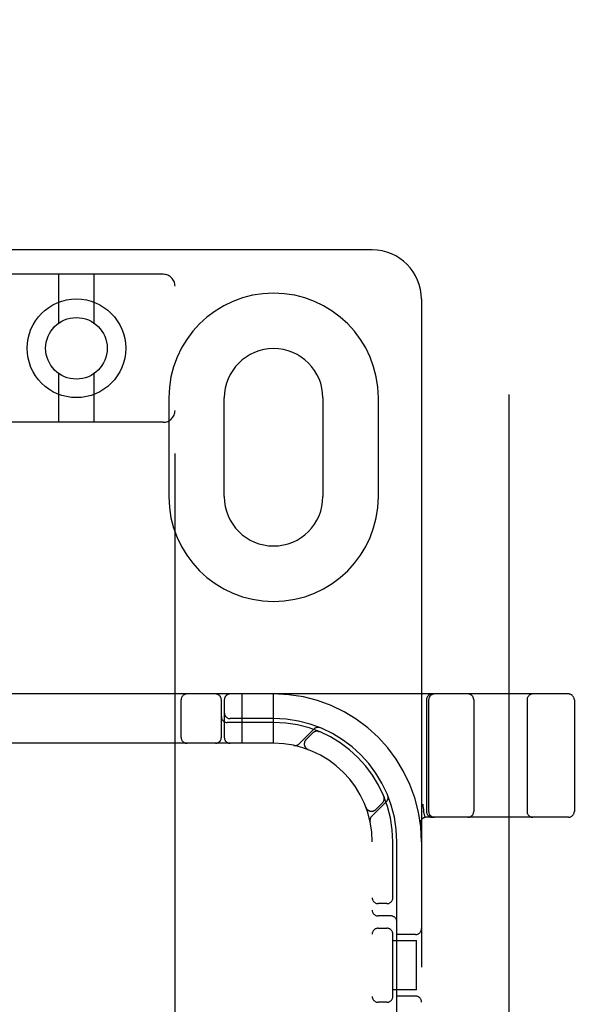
# Model space of a CAD drawing. Header units: inches. Extents: x 0 to 308, y 0 to 199.
# Tile 70 of 139: x 87.52 to 88.93, y 103.05 to 105.54. Entities that reach past the tile are written whole.
import ezdxf

# ---------------------------------------------------------------- set-up
doc = ezdxf.new("R2010")
doc.units = ezdxf.units.IN
doc.header["$LTSCALE"] = 16.920913
doc.header["$MEASUREMENT"] = 0
doc.linetypes.add('HIDDEN', pattern=[0.2, 0.1, -0.1])
doc.layers.add('DEFAULT_2', color=8, linetype='HIDDEN')

msp = doc.modelspace()

# ---------------------------------------------------------------- linework, layer by layer
at = {"layer": 'DEFAULT_2', "color": 8, "linetype": 'HIDDEN'}
for p, q in [((88.7627, 141.8188), (88.7627, 62.8488)), ((88.4167, 104.9588), (86.9167, 104.9588)), ((87.8867, 104.8971), (87.4467, 104.8971)), ((87.6217, 104.7734), (87.6217, 104.8971)), ((87.7117, 104.7734), (87.7117, 104.8971)), ((87.9167, 99.3666), (87.9167, 104.8671)), ((88.5417, 104.8338), (88.5417, 99.8338)), ((87.6217, 104.5221), (87.6217, 104.6459)), ((87.7117, 104.5221), (87.7117, 104.6459)), ((87.901, 104.5838), (87.901, 104.3338)), ((88.0417, 104.3338), (88.0417, 104.5838)), ((88.2917, 104.5838), (88.2917, 104.3338)), ((88.4323, 104.3338), (88.4323, 104.5838)), ((87.8867, 104.5221), (87.4467, 104.5221)), ((88.9142, 103.8338), (86.4192, 103.8338)), ((88.0867, 103.7088), (88.0867, 103.8338)), ((88.1667, 103.7088), (88.1667, 103.8338)), ((87.9323, 103.7238), (87.9323, 103.8188)), ((88.0342, 103.7238), (88.0342, 103.8188)), ((88.0417, 103.8188), (88.0417, 103.7238)), ((88.5542, 103.8188), (88.5542, 103.5363)), ((88.5598, 103.8188), (88.5598, 103.5363)), ((88.6742, 103.8188), (88.6742, 103.5363)), ((88.8092, 103.8188), (88.8092, 103.5363)), ((88.9292, 103.8188), (88.9292, 103.5363)), ((88.1667, 103.7613), (88.0492, 103.7613)), ((88.1667, 103.7713), (88.0567, 103.7713)), ((88.269, 103.745), (88.2314, 103.7074)), ((88.2661, 103.735), (88.2488, 103.7177)), ((88.2822, 103.7384), (88.2809, 103.7389)), ((88.2822, 103.7384), (88.2822, 103.7384)), ((88.1667, 103.7088), (87.1667, 103.7088)), ((88.2535, 103.6933), (88.2538, 103.6932)), ((88.2541, 103.693), (88.2537, 103.6932)), ((88.4152, 103.5235), (88.4528, 103.5611)), ((88.4468, 103.573), (88.4462, 103.5744)), ((88.4462, 103.5744), (88.4462, 103.5744)), ((88.4462, 103.5744), (88.4462, 103.5743)), ((88.401, 103.5459), (88.4009, 103.5463)), ((88.401, 103.5459), (88.4011, 103.5456)), ((88.4255, 103.5409), (88.4429, 103.5583)), ((88.547, 103.5354), (88.5469, 103.5359)), ((88.547, 103.5354), (88.5503, 103.5209)), ((88.9142, 103.5213), (88.5538, 103.5213)), ((88.4167, 101.2088), (88.4167, 103.4588)), ((88.4692, 103.3146), (88.4692, 103.4588)), ((88.4792, 102.8488), (88.4792, 103.4588)), ((88.4542, 103.3026), (88.4317, 103.3026)), ((88.4642, 103.2713), (88.4317, 103.2713)), ((88.4317, 103.2401), (88.4542, 103.2401)), ((88.4692, 103.0646), (88.4692, 103.228)), ((88.5267, 103.2244), (88.4792, 103.2244)), ((88.4692, 103.2088), (88.5287, 103.2088)), ((88.5287, 103.0838), (88.5287, 103.2088)), ((88.5287, 103.0838), (88.4692, 103.0838)), ((88.5267, 103.0682), (88.4792, 103.0682)), ((88.4542, 103.0526), (88.4317, 103.0526))]:
    msp.add_line(p, q, dxfattribs=at)
for points in [[(88.2785, 103.7393), (88.2786, 103.7393), (88.279, 103.7393), (88.2793, 103.7392), (88.2797, 103.7391), (88.28, 103.7391), (88.2803, 103.739), (88.2806, 103.7389), (88.2809, 103.7388), (88.2812, 103.7387), (88.2815, 103.7386), (88.2817, 103.7386), (88.2819, 103.7385), (88.2821, 103.7384), (88.2822, 103.7384), (88.2822, 103.7384)], [(88.4462, 103.5743), (88.4463, 103.5743), (88.4463, 103.5741), (88.4464, 103.5739), (88.4465, 103.5736), (88.4466, 103.5734), (88.4466, 103.5732), (88.4467, 103.5729), (88.4468, 103.5726), (88.4469, 103.5724), (88.4469, 103.5721), (88.447, 103.5718), (88.447, 103.5716), (88.4471, 103.5713), (88.4471, 103.571), (88.4472, 103.5707), (88.4472, 103.5705)], [(88.5448, 103.5542), (88.5453, 103.5499), (88.5459, 103.5454), (88.5464, 103.5407), (88.5469, 103.5359)]]:
    msp.add_lwpolyline(points, dxfattribs=at)
for radius in [0.125, 0.078]:
    msp.add_circle((87.6667, 104.7096), radius, dxfattribs=at)
for centre, radius, start, end in [((88.4167, 104.8338), 0.125, 0, 90), ((87.8867, 104.8671), 0.03, 0, 90), ((88.1667, 104.5838), 0.2656, 0, 180), ((88.1667, 104.5838), 0.125, 0, 180), ((87.8867, 104.5521), 0.03, 270, 360), ((88.1667, 104.3338), 0.2656, 180, 360), ((88.1667, 104.3338), 0.125, 180, 360), ((87.9473, 103.8188), 0.015, 90, 180), ((88.0192, 103.8188), 0.015, 0, 90), ((88.0567, 103.8188), 0.015, 90, 180), ((88.1667, 103.4588), 0.375, 0, 90), ((88.5692, 103.8188), 0.015, 90, 180), ((88.5748, 103.8188), 0.015, 90, 180), ((88.6592, 103.8188), 0.015, 0, 90), ((88.8242, 103.8188), 0.015, 90, 180), ((88.9142, 103.8188), 0.015, 0, 90), ((88.0567, 103.7863), 0.015, 180, 270), ((88.0492, 103.7763), 0.015, 180, 270), ((88.1667, 103.4588), 0.3125, 0, 90), ((88.1667, 103.4588), 0.3025, 0, 90), ((88.2767, 103.7244), 0.015, 67.4954, 135), ((88.2792, 103.7347), 0.0145, 67.8042, 135), ((87.9473, 103.7238), 0.015, 180, 270), ((88.0192, 103.7238), 0.015, 270, 360), ((88.0567, 103.7238), 0.015, 180, 270), ((88.1667, 103.4588), 0.25, 0, 90), ((88.2594, 103.7071), 0.015, 135, 249.5253), ((88.2211, 103.7176), 0.0145, 258.1145, 315), ((88.4323, 103.5689), 0.015, 315, 22.5046), ((88.4426, 103.5714), 0.0145, 315, 22.1958), ((88.4149, 103.5515), 0.015, 200.4747, 315), ((88.5692, 103.5363), 0.015, 180, 270), ((88.5748, 103.5363), 0.015, 180, 270), ((88.6592, 103.5363), 0.015, 270, 360), ((88.8242, 103.5363), 0.015, 180, 270), ((88.9142, 103.5363), 0.015, 270, 360), ((88.4255, 103.5133), 0.0145, 135, 191.8855), ((88.5538, 103.5063), 0.015, 90, 186.9957), ((88.4317, 103.3176), 0.015, 180, 270), ((88.4542, 103.3176), 0.015, 270, 0), ((88.4317, 103.2863), 0.015, 180, 270), ((88.4642, 103.2563), 0.015, 0, 90), ((88.4317, 103.2251), 0.015, 90, 180), ((88.4542, 103.2251), 0.015, 0, 90), ((88.5267, 103.2394), 0.015, 270, 360), ((88.4317, 103.0676), 0.015, 180, 270), ((88.4542, 103.0676), 0.015, 270, 360), ((88.5267, 103.0532), 0.015, 0, 90)]:
    msp.add_arc(centre, radius, start, end, dxfattribs=at)

doc.saveas('drawing.dxf')
